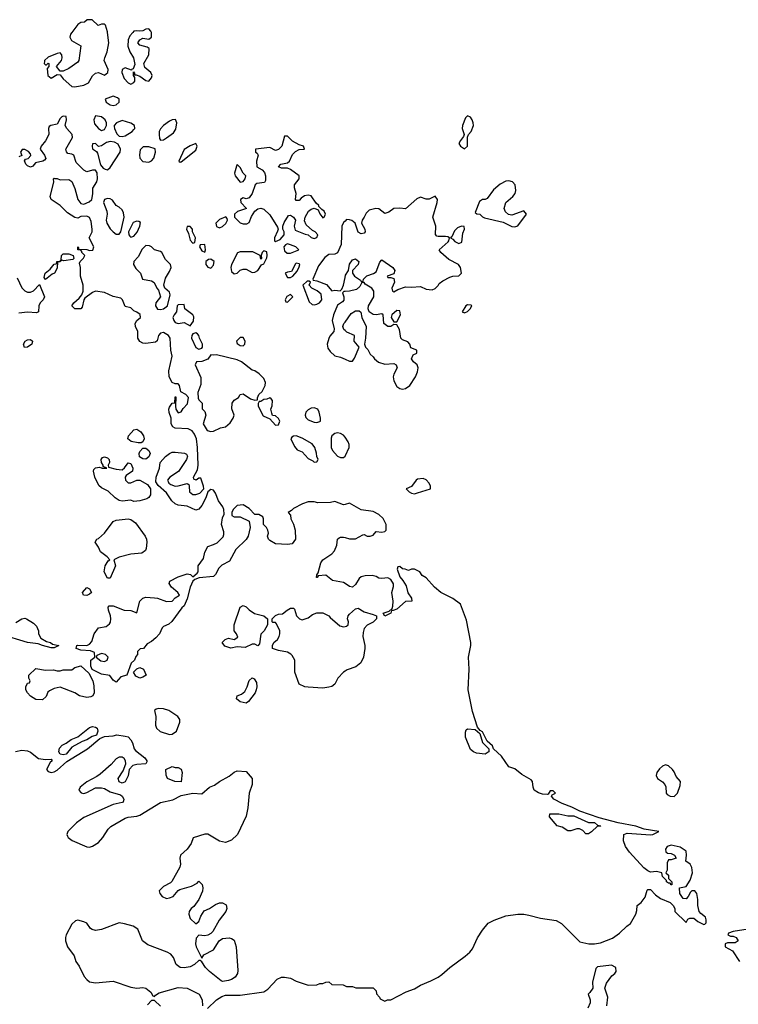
# Model space of a CAD drawing. Header units: inches. Extents: x 2396598 to 2566999, y 262085 to 451979.
# Tile 188 of 256: x 2517796 to 2522664, y 333421 to 340087. Entities that reach past the tile are written whole.
import ezdxf

# ---------------------------------------------------------------- set-up
doc = ezdxf.new("R2010")
doc.units = ezdxf.units.IN
doc.header["$MEASUREMENT"] = 0
for name, color, linetype in [('C5313', 7, 'Continuous'), ('C5314', 7, 'Continuous'), ('C5323', 7, 'Continuous')]:
    doc.layers.add(name, color=color, linetype=linetype)

msp = doc.modelspace()

# ---------------------------------------------------------------- linework, layer by layer
at = {"layer": 'C5313', "color": 5, "elevation": 40}
for points in [[(2518148.5, 340000), (2518141, 339990), (2518136, 339970), (2518147.1, 339947.1), (2518211.3, 339910), (2518197, 339810), (2518190, 339799.5), (2518130, 339757.2), (2518090, 339739), (2518070, 339738), (2518046, 339770), (2518079, 339810), (2518084, 339830), (2518082, 339850), (2518070, 339862), (2518050, 339859), (2517990, 339834), (2517964.7, 339810), (2517963.6, 339803.6), (2517962, 339790), (2517970, 339782), (2517978, 339782), (2517990, 339794), (2517994, 339790), (2517994, 339770), (2517982.8, 339757.2), (2517987.7, 339710), (2518010, 339691.3), (2518050, 339716), (2518070, 339714), (2518090, 339686), (2518150, 339634.8), (2518170, 339633), (2518230, 339643), (2518261.2, 339658.8), (2518290, 339707.7), (2518310, 339726), (2518330.4, 339730.4), (2518370, 339711), (2518392.7, 339730), (2518394.5, 339750), (2518369.2, 339810), (2518372.7, 339830), (2518389.2, 339870), (2518399.3, 339930), (2518390.7, 340000)], [(2518561.5, 340000), (2518541.7, 339978.3), (2518530.9, 339950.9), (2518528.1, 339908.1), (2518542, 339870), (2518567.7, 339830), (2518576.3, 339783.7), (2518564.7, 339755.3), (2518554, 339750), (2518554, 339746), (2518510, 339761.2), (2518491.3, 339750), (2518487.3, 339730), (2518504, 339690), (2518530, 339660.7), (2518550, 339651), (2518570, 339662), (2518575.3, 339670), (2518576.4, 339696.4), (2518568, 339710), (2518566, 339734), (2518574, 339726), (2518574, 339714), (2518586, 339714), (2518610, 339704.7), (2518650, 339676), (2518670, 339671.3), (2518690, 339694), (2518693.2, 339710), (2518684, 339730), (2518644.1, 339764.1), (2518637.2, 339790), (2518671.6, 339848.4), (2518672.1, 339892.1), (2518660.2, 339900.2), (2518610, 339914), (2518597.2, 339930), (2518610, 339951), (2518630, 339962.8), (2518670, 339956), (2518688.7, 339970), (2518690, 339998), (2518689.2, 340000)], [(2520000, 336804.8), (2519990, 336802), (2519930, 336824), (2519902, 336818), (2519815.3, 336815.3), (2519790, 336822), (2519750, 336822), (2519711.1, 336808.9), (2519650, 336778), (2519636.9, 336763.1), (2519614, 336750), (2519631.6, 336731.6), (2519632.7, 336707.3), (2519650.6, 336670.6), (2519662.8, 336630), (2519664.7, 336570), (2519642, 336538), (2519610, 336534), (2519530, 336539), (2519490, 336562), (2519482, 336570), (2519475.3, 336590), (2519482, 336610), (2519478, 336630), (2519468.4, 336648.4), (2519448, 336670), (2519447.3, 336707.3), (2519442, 336722), (2519416.4, 336736.4), (2519390, 336738), (2519350, 336778), (2519310, 336802), (2519270, 336798), (2519242, 336770), (2519232, 336750), (2519234, 336730), (2519250, 336722), (2519290, 336722), (2519351.3, 336691.3), (2519358, 336650), (2519344.7, 336590), (2519330, 336568.7), (2519259.6, 336500.4), (2519218, 336422), (2519165.4, 336394.6), (2519146, 336374), (2519122, 336330), (2519110, 336318), (2519011.3, 336308.7), (2518982, 336298), (2518970, 336286), (2518950, 336246), (2518930, 336166), (2518910, 336118), (2518895.3, 336104.7), (2518826.4, 336013.6), (2518805.4, 335994.6), (2518770, 335978), (2518762, 335970), (2518742, 335930), (2518718, 335902), (2518690, 335878), (2518659.6, 335860.4), (2518634, 335830), (2518612.7, 335827.3), (2518594, 335810), (2518594, 335790), (2518583.6, 335776.4), (2518574, 335750), (2518552, 335730), (2518522, 335650), (2518482, 335638), (2518450, 335601.2), (2518430, 335615.3), (2518406, 335646), (2518350, 335655.3), (2518287.3, 335687.3), (2518278, 335710), (2518278, 335750), (2518306, 335770), (2518302, 335802), (2518274.6, 335814.6), (2518210, 335819.3), (2518178, 335830), (2518184, 335850), (2518190, 335852.4), (2518250, 335850.6), (2518270, 335858.8), (2518283.9, 335876.1), (2518300.9, 335930), (2518329.7, 335970.3), (2518380.9, 335979.1), (2518403.3, 335996.7), (2518411.5, 336008.5), (2518414.5, 336030), (2518411.5, 336051.5), (2518397.2, 336090), (2518395.3, 336110), (2518402, 336118), (2518430, 336118.8), (2518504.7, 336090), (2518550, 336088), (2518590, 336072), (2518609.6, 336150.4), (2518630, 336170.7), (2518650, 336176.3), (2518710, 336173.4), (2518730, 336170.6), (2518790, 336147.7), (2518829, 336151), (2518850, 336172), (2518878, 336190), (2518868, 336210), (2518824.5, 336244.5), (2518808.7, 336270), (2518814, 336286), (2518870, 336315.8), (2518930, 336336.3), (2518954, 336330), (2518970, 336314), (2518999.3, 336340.7), (2519004, 336350), (2519004.5, 336390), (2519040.1, 336439.9), (2519050, 336482), (2519070, 336521), (2519110, 336533), (2519133.8, 336546.2), (2519174, 336586), (2519178.9, 336601.1), (2519178.9, 336618.9), (2519162.7, 336670), (2519170, 336714), (2519180.4, 336739.6), (2519179, 336770), (2519173.2, 336790), (2519142.7, 336830), (2519122.4, 336882.4), (2519110, 336901.2), (2519090, 336906), (2519070.4, 336889.6), (2519056.9, 336850), (2519030, 336798), (2519010, 336772.4), (2518990, 336766.2), (2518930, 336793.5), (2518870, 336799.7), (2518848.3, 336808.3), (2518826.3, 336830), (2518790, 336884.5), (2518733.4, 336933.4), (2518718.4, 336958.4), (2518720.5, 336990), (2518742.4, 337050), (2518746.6, 337090), (2518783.6, 337130), (2518809.8, 337150.2), (2518830, 337158.2), (2518850, 337160.2), (2518912.9, 337152.9), (2518926, 337146), (2518932.7, 337132.7), (2518926.7, 337110), (2518871.5, 337028.5), (2518813, 336990), (2518796.3, 336970), (2518800.9, 336960.9), (2518807.3, 336950), (2518820.8, 336940.8), (2518850, 336928.9), (2518870, 336930.3), (2518930, 336948), (2518940.7, 336940.7), (2518944.4, 336930), (2518947.2, 336890), (2518970, 336872.9), (2518990, 336872.8), (2519017.4, 336882.6), (2519042.7, 336910), (2519040.9, 336930), (2519022, 336982), (2519010, 336982), (2518990.4, 336969.6), (2518975.3, 336975.3), (2518973.2, 336990), (2518999.6, 337040.4), (2519005.1, 337070), (2519000.7, 337190), (2518993.2, 337250), (2518981.2, 337281.2), (2518963.3, 337303.3), (2518938, 337318), (2518850, 337320.7), (2518833.2, 337330), (2518822.9, 337350), (2518822, 337390), (2518808.2, 337428.2), (2518806, 337450), (2518810, 337464.7), (2518830, 337491.3), (2518847.3, 337492.7), (2518850, 337534), (2518854, 337534), (2518850.8, 337470), (2518854.8, 337450), (2518870, 337426), (2518890, 337431.3), (2518904.5, 337455.5), (2518932.7, 337487.3), (2518939, 337530), (2518922, 337550), (2518887.3, 337567.3), (2518879, 337610), (2518870, 337622), (2518850, 337621.2), (2518829, 337630), (2518809.5, 337669.5), (2518807.3, 337710), (2518829.3, 337810), (2518819.3, 337850), (2518816, 337930), (2518804, 337950), (2518770, 337969.2), (2518750, 337964), (2518736, 337950), (2518726.8, 337913.2), (2518715.2, 337904.8), (2518650, 337894), (2518630, 337896.2), (2518610, 337907.3), (2518596.2, 337930), (2518596.2, 337976.2), (2518581.2, 338010), (2518579, 338030), (2518589, 338051), (2518615.3, 338070), (2518612.3, 338092.3), (2518590, 338108), (2518570, 338115.3), (2518550, 338135.3), (2518510, 338146), (2518493.2, 338190), (2518480.9, 338200.9), (2518430, 338212), (2518370, 338240.7), (2518310, 338249.6), (2518290, 338239.5), (2518238.4, 338201.6), (2518230.5, 338190), (2518218.4, 338141.6), (2518210.4, 338129.6), (2518170, 338129.6), (2518149, 338150), (2518162, 338170), (2518198.8, 338201.2), (2518216.6, 338223.4), (2518226, 338250), (2518225.6, 338290), (2518207, 338350), (2518209.1, 338409.1), (2518202, 338438), (2518206, 338450), (2518228.4, 338471.6), (2518238, 338490), (2518218, 338510), (2518218, 338518), (2518210, 338526), (2518190, 338528), (2518189, 338550), (2518194, 338546), (2518194, 338534), (2518250.9, 338530.9), (2518270, 338524.7), (2518292.5, 338527.5), (2518297.2, 338550), (2518266, 338610), (2518288, 338650), (2518288, 338670), (2518280.4, 338720.4), (2518268.4, 338748.4), (2518250, 338758), (2518210, 338754), (2518190, 338744), (2518170, 338748.7), (2518120.2, 338780.2), (2518070, 338828.7), (2518008.7, 338870), (2518002, 338890), (2518028, 338988), (2518026, 339010), (2518030, 339014), (2518031.1, 339011.1), (2518048.9, 339011.1), (2518070, 339002), (2518130, 339006), (2518150, 338991.3), (2518170, 338944.7), (2518190.3, 338870.3), (2518210, 338842.8), (2518230, 338839.1), (2518266.2, 338853.8), (2518283.7, 338870), (2518291.9, 338908.1), (2518292.5, 338947.5), (2518318, 338990), (2518324, 339010), (2518322, 339050), (2518310, 339068), (2518290, 339068), (2518250, 339058), (2518230, 339068.7), (2518179.3, 339119.3), (2518162, 339170), (2518150, 339177.2), (2518122, 339182), (2518113.2, 339193.2), (2518108.7, 339210), (2518154.5, 339290), (2518152.3, 339310), (2518116, 339350), (2518105.2, 339370), (2518114, 339410), (2518111.6, 339431.6), (2518090, 339435.1), (2518081, 339430), (2518070, 339419), (2518050, 339379), (2518008.1, 339371.9), (2517996, 339364), (2517991, 339350), (2517993.4, 339310), (2517971.9, 339268.1), (2517941, 339230), (2517934.8, 339210), (2517964, 339170), (2517972.7, 339147.3), (2517964, 339136), (2517952, 339130), (2517902.5, 339117.5), (2517884, 339096), (2517870, 339089.3), (2517850, 339097.2), (2517837.2, 339110), (2517828.7, 339131.3), (2517836.4, 339143.6), (2517852.7, 339147.3), (2517872.5, 339167.5), (2517870, 339178), (2517854.8, 339194.8), (2517830, 339208.7), (2517812, 339208), (2517802, 339190), (2517811.6, 339168.4), (2517790, 339158)], [(2520000, 338724), (2519990, 338714), (2519979.3, 338690), (2519974.4, 338565.6), (2519950, 338508.7), (2519930, 338499), (2519890, 338497.2), (2519862, 338478), (2519819.8, 338420.2), (2519782, 338330), (2519783.6, 338323.6), (2519810, 338318.8), (2519874.2, 338294.2), (2519910, 338251.3), (2519930, 338256), (2519968, 338252), (2519978, 338262), (2519989.1, 338290.9), (2520000, 338341.7)], [(2517778.5, 338338.5), (2517810, 338272), (2517830, 338252), (2517850, 338242), (2517870, 338242), (2517890, 338252), (2517930, 338294), (2517964, 338210), (2517954, 338190), (2517934, 338170), (2517926.8, 338150), (2517922.8, 338110), (2517910, 338102), (2517850, 338106.6), (2517790, 338099.6)], [(2520000, 338247.6), (2519992.7, 338247.3), (2519982, 338238), (2519992, 338210), (2519991.6, 338188.4), (2519983.6, 338176.4), (2519950, 338154), (2519922, 338090), (2519913.4, 338050), (2519925.4, 337994.6), (2519924.7, 337975.3), (2519896.3, 337943.7), (2519890.5, 337929.5), (2519879.1, 337890), (2519882.5, 337862.5), (2519899.8, 337839.8), (2519931.1, 337811.1), (2519970, 337802), (2520000, 337788.8)], [(2520000, 337982.7), (2519992.7, 337990), (2519985.2, 338010), (2519992.3, 338030), (2520000, 338040.4)], [(2520000, 337260.1), (2519990, 337274), (2519970, 337285.6), (2519950, 337289.6), (2519930, 337286.6), (2519910.7, 337270), (2519906, 337254), (2519905.5, 337190), (2519914.4, 337170), (2519950, 337133), (2519970, 337123), (2519990, 337122.8), (2520000, 337132.6)], [(2520000, 336270.2), (2519990, 336277.2), (2519915.3, 336290), (2519870, 336325.2), (2519818, 336322), (2519812, 336310), (2519806, 336310), (2519808, 336328), (2519818, 336342), (2519835.3, 336410), (2519848.7, 336430), (2519909.6, 336470.4), (2519929.2, 336490), (2519943.7, 336530), (2519949.2, 336570), (2519960.2, 336579.8), (2519970, 336584.7), (2519990, 336584.7), (2520000, 336581.5)], [(2520000, 335675.7), (2519990.4, 335669.6), (2519950.8, 335630), (2519930, 335589.3), (2519910, 335572.7), (2519890, 335567.3), (2519850, 335562), (2519750, 335567), (2519728, 335570), (2519690, 335589), (2519659, 335670), (2519659, 335750), (2519642, 335782), (2519632.5, 335792.5), (2519610, 335804), (2519550, 335815.3), (2519508, 335830), (2519508, 335850), (2519518, 335870), (2519542, 335890), (2519554, 335910), (2519559, 335930), (2519558, 335950), (2519536.4, 335996.4), (2519530, 336006), (2519510, 336006), (2519506, 336010), (2519506, 336030), (2519530, 336054), (2519550, 336062), (2519576.4, 336063.6), (2519608, 336090), (2519630, 336102), (2519650, 336102), (2519656.9, 336096.9), (2519672, 336050), (2519691.1, 336031.1), (2519710, 336024.7), (2519750, 336038), (2519780.2, 336059.8), (2519810, 336072), (2519850, 336072), (2519890, 336051), (2519898.8, 336038.8), (2519964, 335984), (2519990, 335976), (2520000, 335978.5)], [(2517770, 336006.8), (2517810, 336031), (2517830, 336034.8), (2517842, 336030), (2517890, 336000.7), (2517910, 335981), (2517922.8, 335950), (2517922.8, 335930), (2517939.1, 335899.1), (2517977.5, 335877.5), (2518004.7, 335870), (2518018, 335858), (2518062, 335850), (2518030, 335835.3), (2518010, 335835.3), (2517950, 335849.3), (2517921.2, 335861.2), (2517849.6, 335869.6), (2517670, 335925.1)], [(2517767.1, 335132.9), (2517810, 335140.3), (2517850, 335135.8), (2517870, 335128), (2517924.1, 335084.1), (2517970, 335078.5), (2518010, 335081), (2518015.5, 335070), (2518002.5, 335057.5), (2517977.3, 335010), (2517990, 334997.3), (2518010, 334990.5), (2518030, 334994.9), (2518050, 335007), (2518116.4, 335063.6), (2518255.1, 335150), (2518338.6, 335221.4), (2518370, 335234.8), (2518430, 335238), (2518454.6, 335245.4), (2518510, 335237.3), (2518530, 335230.6), (2518550, 335210.8), (2518560.7, 335190), (2518571, 335151), (2518579.6, 335139.6), (2518644.7, 335090), (2518658, 335070), (2518658, 335062), (2518651, 335049), (2518590, 335045.1), (2518562.8, 335037.2), (2518537.3, 335010), (2518530, 334968), (2518510, 334928), (2518490, 334918), (2518470, 334928), (2518464, 334950), (2518498, 335002), (2518516, 335050), (2518512.7, 335070), (2518503.9, 335083.9), (2518490, 335094), (2518470, 335093.3), (2518450, 335082.4), (2518416.4, 335043.6), (2518340.3, 334979.7), (2518317.6, 334962.4), (2518250, 334927.1), (2518206, 334890), (2518196.4, 334870), (2518212.2, 334852.2), (2518230, 334848.7), (2518250, 334854), (2518310, 334886.8), (2518350, 334886), (2518370, 334881), (2518410, 334858.8), (2518479.1, 334839.1), (2518490.8, 334830.8), (2518501, 334810), (2518496, 334790), (2518490, 334786), (2518430, 334774.5), (2518230, 334685.4), (2518181.6, 334650), (2518122.8, 334590), (2518116, 334570), (2518119.8, 334559.8), (2518124.7, 334550), (2518151, 334530), (2518250, 334487.3), (2518270, 334484), (2518290, 334490.5), (2518330, 334517.1), (2518358.7, 334550), (2518394.6, 334605.4), (2518414.5, 334625.5), (2518510, 334680.5), (2518530, 334688.2), (2518590, 334694.4), (2518610, 334702.4), (2518750, 334786), (2518834, 334806), (2518890, 334834), (2518969.3, 334850.7), (2519030, 334844.7), (2519081.2, 334890), (2519115.1, 334904.9), (2519149, 334930), (2519214.9, 334965.1), (2519250, 334993.4), (2519270, 335000.7), (2519330, 334998), (2519371.3, 334950), (2519370.8, 334910), (2519350.4, 334849.6), (2519342.4, 334750), (2519330, 334695.3), (2519270.4, 334570), (2519230, 334532.3), (2519190, 334517), (2519150, 334524.5), (2519070, 334573.2), (2519050, 334573.2), (2518971.3, 334548.7), (2518958, 334510), (2518930.7, 334470), (2518886, 334430), (2518881, 334410), (2518886, 334370), (2518881, 334350), (2518827.1, 334252.9), (2518817.3, 334242.7), (2518770, 334219), (2518741, 334190), (2518744.7, 334170), (2518762, 334150), (2518790, 334138), (2518810, 334141), (2518835.3, 334150), (2518868.9, 334191.1), (2518881.2, 334198.8), (2518958.9, 334221.1), (2518999, 334241), (2519010, 334254), (2519031.1, 334231.1), (2519036, 334210), (2519033.7, 334186.3), (2519010.6, 334129.4), (2518976.3, 334083.7), (2518958, 334070), (2518944.7, 334050), (2518941, 334030), (2518950, 334002), (2518990, 333964.7), (2519010, 333982), (2519022, 334018), (2519046.8, 334053.2), (2519082, 334070), (2519122.9, 334097.1), (2519150, 334107.3), (2519170, 334107.7), (2519195.3, 334095.3), (2519199.3, 334070), (2519192.7, 334050), (2519147.7, 333990), (2519105.5, 333914.5), (2519090, 333899), (2519070, 333888.7), (2519050, 333884), (2519010, 333888), (2518991.1, 333868.9), (2518986, 333830), (2518991.3, 333810), (2519030, 333734), (2519044, 333756), (2519108, 333790), (2519148, 333850), (2519170, 333866), (2519214, 333870), (2519230, 333867.3), (2519250, 333854), (2519262, 333810), (2519273.4, 333650), (2519270.4, 333629.6), (2519254.6, 333605.4), (2519230.5, 333589.5), (2519210, 333582.7), (2519170, 333576), (2519160.1, 333580.1), (2519082.3, 333642.3), (2519055.1, 333670), (2519030, 333708.7), (2519018, 333718), (2519010, 333718), (2518981, 333690), (2518950, 333674.5), (2518910, 333667.6), (2518884, 333670), (2518856, 333690), (2518837, 333737), (2518819.7, 333759.7), (2518794.3, 333774.3), (2518663.3, 333823.3), (2518629, 333850), (2518597.2, 333930), (2518564, 333950), (2518506.5, 333966.5), (2518468.8, 333971.2), (2518350, 333928.2), (2518310, 333920.5), (2518286.2, 333926.2), (2518274.9, 333934.9), (2518250, 333969.2), (2518230, 333979.3), (2518190, 333989.3), (2518173.7, 333986.3), (2518150, 333964), (2518110.7, 333890), (2518106.2, 333873.8), (2518106, 333850), (2518119.1, 333810), (2518164, 333750), (2518177.3, 333710), (2518199.2, 333679.2), (2518233, 333610), (2518250, 333588), (2518270, 333573.4), (2518310, 333566.8), (2518430, 333578.4), (2518550, 333536.3), (2518590, 333530.8), (2518630, 333534.8), (2518650, 333531), (2518683.6, 333503.6), (2518698, 333478), (2518710, 333474), (2518716.4, 333483.6), (2518741.5, 333498.5), (2518870, 333534), (2518930.4, 333530.4), (2519012, 333490), (2519032, 333450), (2519034, 333410)], [(2519067.3, 333392.7), (2519129.1, 333450.9), (2519165.6, 333474.4), (2519190, 333482.8), (2519290, 333482), (2519450, 333506), (2519477.5, 333522.5), (2519539.3, 333590), (2519570, 333603.8), (2519590, 333605.5), (2519630, 333597.3), (2519670, 333578), (2519750, 333551.3), (2519808.4, 333551.6), (2519830, 333562), (2519850, 333562), (2519868.9, 333571.1), (2519890, 333572), (2519910, 333554), (2519987.3, 333552.7), (2520000, 333546.7)], [(2518749, 333409), (2518710, 333446), (2518690, 333446), (2518662, 333418)]]:
    msp.add_lwpolyline(points, dxfattribs=at)
at = {"layer": 'C5313', "color": 5}
for points, elevation in [([(2518430, 339569), (2518374, 339550), (2518382, 339530), (2518410, 339511.3), (2518430, 339506.8), (2518450, 339511), (2518469, 339530), (2518469, 339550), (2518458.9, 339558.9)], 40), ([(2518310, 339437.2), (2518299.1, 339410), (2518302.4, 339382.4), (2518330, 339351), (2518350, 339338), (2518370, 339344.7), (2518384, 339370), (2518384, 339390), (2518374, 339410), (2518350, 339429.2)], 40), ([(2518490, 339403.7), (2518451.3, 339390), (2518436, 339370), (2518436, 339364), (2518437.3, 339350), (2518454.6, 339314.6), (2518470, 339298), (2518490, 339295.8), (2518510, 339301.3), (2518557, 339330), (2518570, 339343), (2518575.6, 339350), (2518574, 339370), (2518550, 339386.3)], 40), ([(2518852.5, 339412.5), (2518830, 339409), (2518810, 339399.3), (2518770, 339372), (2518750, 339349), (2518741.6, 339330), (2518740.5, 339310), (2518743.4, 339283.4), (2518750, 339271.3), (2518770, 339274.8), (2518790, 339287.7), (2518838, 339322), (2518854.2, 339345.8), (2518861.2, 339390)], 40), ([(2519610, 339298), (2519590, 339298), (2519570.8, 339230), (2519550, 339208.7), (2519530, 339202), (2519490, 339221.2), (2519394, 339210), (2519394, 339190), (2519404.7, 339184.7), (2519411, 339170), (2519400.7, 339130), (2519402, 339090), (2519438, 339070), (2519453.4, 339053.4), (2519462, 339030), (2519462, 338998), (2519454, 338986), (2519402.8, 338977.2), (2519390.8, 338969.2), (2519370.8, 338910), (2519350, 338882), (2519330, 338875.3), (2519310, 338882), (2519292, 338870), (2519294, 338850), (2519332, 338810), (2519270.9, 338789.1), (2519251.3, 338770), (2519251.3, 338750), (2519290, 338711.3), (2519310, 338704.7), (2519335.3, 338704.7), (2519350, 338714), (2519365.2, 338754.8), (2519388, 338790), (2519410, 338806), (2519430, 338811.3), (2519450, 338804.7), (2519490, 338766), (2519543.5, 338683.5), (2519546.8, 338670), (2519543.5, 338656.5), (2519522, 338610), (2519522, 338590), (2519530, 338584.7), (2519560.4, 338599.6), (2519588, 338630), (2519588.7, 338650), (2519579, 338670), (2519579, 338690), (2519586.8, 338713.2), (2519618, 338762), (2519630, 338764.7), (2519650, 338751), (2519664.7, 338730), (2519656, 338690), (2519662.8, 338662.8), (2519730, 338634.8), (2519750.9, 338630.9), (2519770, 338612), (2519790, 338606.8), (2519808.4, 338611.6), (2519815.3, 338630), (2519798, 338650), (2519779.3, 338659.3), (2519737.4, 338697.4), (2519724.5, 338724.5), (2519729.3, 338750), (2519753.2, 338790), (2519770, 338804), (2519790, 338811), (2519818.8, 338798.8), (2519830, 338772), (2519850, 338746), (2519858, 338750), (2519868.7, 338770), (2519859, 338790), (2519842, 338802), (2519823.1, 338823.1), (2519822, 338830), (2519804.1, 338844.1), (2519770, 338894.5), (2519750, 338899.5), (2519726.2, 338893.8), (2519702, 338878), (2519690, 338864), (2519670, 338862), (2519664, 338870), (2519669, 338910), (2519657.2, 338950), (2519657.2, 338970), (2519689.2, 339010), (2519689.2, 339030), (2519630, 339072.7), (2519610, 339081.2), (2519570, 339082), (2519548.7, 339090), (2519566, 339110), (2519610, 339118.8), (2519624, 339130), (2519645.1, 339174.9), (2519664.5, 339195.5), (2519690, 339207.3), (2519726, 339210), (2519718, 339230), (2519690, 339239), (2519644.1, 339264.1)], 40), ([(2518410, 339262), (2518383.1, 339256.9), (2518350, 339234), (2518330, 339228), (2518310, 339248), (2518290, 339246), (2518286, 339230), (2518290, 339214), (2518315.3, 339195.3), (2518323.5, 339183.5), (2518344, 339104), (2518361.4, 339081.4), (2518374.4, 339074.4), (2518390, 339070.8), (2518410, 339086), (2518476.3, 339190), (2518478.9, 339210), (2518463.7, 339243.7), (2518439.1, 339259.1)], 40), ([(2518670, 339227), (2518633.2, 339226.8), (2518613, 339207), (2518608.1, 339171.9), (2518610.4, 339150), (2518630, 339127.2), (2518670, 339123.7), (2518688, 339132), (2518703.7, 339150), (2518715.1, 339190), (2518714, 339214)], 40), ([(2518990, 339248), (2518950, 339233.2), (2518910, 339208), (2518874, 339130), (2518883.6, 339123.6), (2518890, 339124.7), (2518990, 339204.7), (2518997.2, 339230)], 40), ([(2519270, 339106), (2519263.6, 339096.4), (2519251.3, 339048.7), (2519254.8, 339030), (2519290, 338986.8), (2519310, 338991.3), (2519324, 339010), (2519328, 339030), (2519309.1, 339049.1), (2519290, 339086)], 40), ([(2518390, 338877.2), (2518370.9, 338869.1), (2518364, 338850), (2518385.5, 338790), (2518387.7, 338770), (2518382, 338730), (2518387.3, 338710), (2518410, 338671), (2518430, 338650.8), (2518450, 338636), (2518470, 338636), (2518481.2, 338650), (2518499.5, 338730), (2518502.9, 338750), (2518499.3, 338779.3), (2518490, 338799), (2518470, 338819), (2518448.7, 338830), (2518424.7, 338864.7), (2518410, 338875.3)], 40), ([(2519192.9, 338752.9), (2519150, 338735.1), (2519124, 338710), (2519130, 338686), (2519150, 338678.8), (2519170, 338686.8), (2519191.9, 338708.1), (2519204, 338730), (2519202, 338742)], 40), ([(2518590, 338724), (2518565.2, 338714.8), (2518534, 338650), (2518534.8, 338630), (2518541.1, 338621.1), (2518550, 338614.8), (2518570, 338620.7), (2518592.3, 338647.7), (2518609, 338690), (2518613.6, 338713.6), (2518602, 338722)], 40), ([(2518950, 338686), (2518930, 338686), (2518926, 338670), (2518939.6, 338639.6), (2518950, 338594), (2518970, 338574), (2518982, 338578), (2518986, 338610), (2518966, 338650), (2518966, 338670)], 40), ([(2518650, 338557.4), (2518626.8, 338533.2), (2518598.5, 338481.5), (2518568.8, 338451.2), (2518567.2, 338430), (2518582.2, 338402.2), (2518613.4, 338370), (2518627.3, 338330), (2518690, 338319.1), (2518708, 338308), (2518724.9, 338270), (2518736.4, 338256.4), (2518750.6, 338210), (2518718.4, 338170), (2518716.5, 338150), (2518730, 338128.4), (2518750, 338125.3), (2518770, 338129), (2518797, 338150), (2518816.3, 338223.7), (2518810, 338242.7), (2518779.3, 338270), (2518772, 338290), (2518782.7, 338337.3), (2518810, 338382), (2518821.2, 338410), (2518817.2, 338430), (2518783.3, 338463.3), (2518759.3, 338510), (2518750, 338517), (2518710, 338529.2), (2518689.6, 338549.6), (2518676.3, 338556.3)], 40), ([(2519050, 338566), (2519018, 338562), (2519014, 338550), (2519030, 338522), (2519050, 338514), (2519055.3, 338530)], 40), ([(2519610, 338568.7), (2519596.9, 338563.1), (2519584.7, 338550), (2519590, 338522), (2519607.3, 338507.3), (2519630, 338507.3), (2519686, 338530), (2519666, 338550), (2519630, 338564)], 40), ([(2518095.3, 338455.3), (2518082, 338458), (2518067.3, 338447.3), (2518052.7, 338447.3), (2518050, 338406), (2518031.3, 338370), (2518016, 338364), (2517970, 338328.7), (2517962, 338342), (2517968.7, 338370), (2518002, 338398), (2518030, 338432), (2518046, 338434), (2518048, 338450), (2518068, 338452), (2518078, 338462), (2518079, 338490), (2518090, 338501), (2518130, 338502), (2518158, 338490), (2518162, 338470), (2518155.3, 338464.7)], 40), ([(2519450, 338522), (2519438, 338510), (2519432, 338490), (2519434, 338470), (2519430, 338466), (2519426, 338490), (2519375.1, 338515.1), (2519290, 338516), (2519270.7, 338509.3), (2519231, 338430), (2519226, 338410), (2519230, 338382), (2519250, 338366.8), (2519270, 338372), (2519289.1, 338390.9), (2519310, 338398), (2519330, 338398), (2519370, 338376), (2519390, 338378.8), (2519408.7, 338390), (2519433.6, 338426.4), (2519450, 338434), (2519470, 338474), (2519473.2, 338490), (2519470, 338515.3)], 40), ([(2519090, 338465.2), (2519076, 338464), (2519058, 338450), (2519058, 338430), (2519071.1, 338411.1), (2519090, 338406), (2519110, 338424.7), (2519113.2, 338450)], 40), ([(2519670, 338439), (2519665.2, 338434.8), (2519638, 338382), (2519610, 338378), (2519594, 338370), (2519610, 338342), (2519630, 338342), (2519646, 338350), (2519676.4, 338383.6), (2519690, 338414), (2519694, 338430), (2519690, 338435.3)], 40), ([(2519756.4, 338316.4), (2519743.6, 338316.4), (2519714, 338290), (2519756.9, 338176.9), (2519778, 338158), (2519790, 338156), (2519810, 338161), (2519828, 338170), (2519842, 338190), (2519839, 338230), (2519811.8, 338251.8), (2519775.3, 338270), (2519758, 338290), (2519766, 338310)], 40), ([(2519630, 338226), (2519606, 338214), (2519594, 338190), (2519598, 338178), (2519610, 338174), (2519646, 338210)], 40), ([(2518910, 338158), (2518870, 338156), (2518862.8, 338150), (2518857.3, 338110), (2518841.6, 338090), (2518834, 338070), (2518839.5, 338050), (2518850, 338037.1), (2518870, 338030.6), (2518910, 338038), (2518950, 338014.8), (2518973.8, 338046.2), (2518976.5, 338076.5), (2518969.1, 338089.1), (2518915.3, 338130)], 40), ([(2518990, 337966), (2518970, 337959.3), (2518963, 337950), (2518960.5, 337930), (2518988.6, 337868.6), (2519010, 337855.5), (2519030, 337864), (2519034.5, 337870), (2519035.1, 337890), (2519014.5, 337930), (2519009.2, 337950), (2519001.2, 337961.2)], 40), ([(2519310, 337935.3), (2519290, 337935.3), (2519264.7, 337910), (2519270, 337894), (2519290, 337881), (2519310, 337878), (2519322, 337890), (2519324, 337910)], 40), ([(2517827.7, 337867.7), (2517820.9, 337890), (2517834, 337910), (2517850, 337919.1), (2517870, 337922.8), (2517882.8, 337910), (2517877.3, 337890), (2517850, 337869.6)], 40), ([(2519130, 337819), (2519110, 337815.3), (2519090, 337818), (2519070, 337788), (2519030, 337773.2), (2518994, 337770), (2518984.7, 337750), (2519023.6, 337663.6), (2519023.6, 337616.4), (2519003.6, 337563.6), (2519005.4, 337525.4), (2519010, 337514), (2519031.6, 337491.6), (2519032.7, 337452.7), (2519050, 337434), (2519058, 337410), (2519038, 337350), (2519066.4, 337306.4), (2519090, 337298), (2519110, 337301), (2519156.5, 337323.5), (2519190, 337331), (2519222, 337358), (2519242, 337390), (2519248, 337410), (2519232.7, 337452.7), (2519235.1, 337490), (2519249.5, 337510.5), (2519278, 337530), (2519289.3, 337550.7), (2519310, 337554), (2519359.8, 337519.8), (2519390, 337511.3), (2519407.3, 337512.7), (2519407.3, 337527.3), (2519415.3, 337550), (2519438, 337570), (2519458, 337610), (2519462, 337630), (2519450, 337658), (2519418, 337690), (2519390, 337708.7), (2519370, 337715.3), (2519298, 337770), (2519270, 337784)], 40), ([(2519490, 337528), (2519470, 337518), (2519450, 337515.3), (2519430, 337502), (2519418, 337502), (2519411.3, 337488.7), (2519411, 337470), (2519444.5, 337404.5), (2519490, 337384.7), (2519530, 337341), (2519550, 337344.7), (2519559, 337370), (2519550, 337388), (2519530, 337404), (2519508.4, 337408.4), (2519503.1, 337423.1), (2519498, 337450), (2519507.3, 337472.7), (2519508, 337510), (2519500.4, 337520.4)], 40), ([(2519790, 337459.5), (2519770, 337458), (2519750, 337446.6), (2519735.5, 337430), (2519730.4, 337410), (2519734.4, 337394.4), (2519750, 337378), (2519790, 337363), (2519810, 337360.7), (2519830, 337366), (2519834, 337370), (2519833.2, 337390), (2519825.2, 337430), (2519815.3, 337450)], 40), ([(2518598.8, 337221.2), (2518551.5, 337231.5), (2518529.4, 337250), (2518532.7, 337270), (2518570, 337310.8), (2518590, 337314), (2518617.1, 337297.1), (2518635.3, 337270), (2518638.4, 337250), (2518630, 337228), (2518618.5, 337221.5)], 40), ([(2519670, 337268.7), (2519650, 337268), (2519639.6, 337260.4), (2519632, 337250), (2519658, 337198), (2519676, 337176), (2519710, 337161), (2519750, 337116), (2519781, 337101), (2519790, 337092), (2519810, 337094), (2519818, 337110), (2519808.7, 337128.7), (2519807.3, 337152.7), (2519795.3, 337190), (2519776.5, 337216.5), (2519710, 337254)], 40), ([(2518650, 337112), (2518630, 337114), (2518608.4, 337128.4), (2518606, 337150), (2518610, 337164.7), (2518630, 337186.8), (2518650, 337187.3), (2518670.6, 337170), (2518680.5, 337150), (2518670, 337126.6)], 40), ([(2518490, 337040.4), (2518506.9, 337053.1), (2518530, 337087.3), (2518550, 337082.8), (2518563.1, 337050), (2518560.5, 337030), (2518518.3, 337001.7), (2518510.4, 336990), (2518512.4, 336970), (2518530, 336952.4), (2518550, 336952.4), (2518590, 336970.5), (2518610, 336970.3), (2518660.9, 336940.9), (2518681.3, 336910), (2518682.4, 336870), (2518670, 336852.3), (2518656.5, 336843.5), (2518610, 336829.6), (2518570, 336824.5), (2518550, 336834), (2518490, 336827), (2518470, 336831.8), (2518442, 336850), (2518394.7, 336894.7), (2518350, 336917.6), (2518332.3, 336932.3), (2518306, 336990), (2518295.1, 337030), (2518297.2, 337042.8), (2518310, 337054), (2518337.3, 337057.3), (2518348, 337052), (2518354, 337054), (2518354, 337050), (2518386, 337050), (2518362, 337062), (2518362, 337070), (2518349.4, 337089.4), (2518347.6, 337110), (2518357.6, 337122.4), (2518370, 337128.2), (2518390, 337121.3), (2518401.3, 337110), (2518403.8, 337090), (2518396, 337070), (2518398, 337058), (2518450, 337043.6)], 40), ([(2518390, 336306), (2518369.3, 336350), (2518374, 336390), (2518396.4, 336423.6), (2518406, 336430), (2518388, 336450), (2518343.6, 336483.6), (2518330, 336515.3), (2518308, 336550), (2518318, 336570), (2518330, 336574), (2518369.5, 336610), (2518429.8, 336690.2), (2518450, 336698.9), (2518530, 336706.7), (2518550, 336703.6), (2518581.2, 336681.2), (2518646.3, 336590), (2518654.9, 336570), (2518657.3, 336550), (2518653.9, 336506.1), (2518647.5, 336492.5), (2518623.9, 336476.1), (2518550, 336469.5), (2518471, 336449), (2518434, 336430), (2518444.7, 336390), (2518410, 336306)], 40), ([(2518250, 336188.7), (2518228, 336190), (2518222, 336210), (2518250, 336242), (2518270, 336234), (2518282, 336210), (2518270, 336198)], 40), ([(2519410, 335848.7), (2519390, 335858), (2519370, 335858), (2519323.6, 335836.4), (2519270, 335842), (2519227.1, 335832.9), (2519185.1, 335845.1), (2519168.7, 335870), (2519189, 335890), (2519210, 335900.7), (2519250, 335891.3), (2519273.2, 335906.8), (2519264, 335930), (2519249, 335950), (2519249.4, 335990), (2519289.2, 336110), (2519310, 336122), (2519330, 336112), (2519350, 336091.3), (2519386.4, 336066.4), (2519450, 336051.3), (2519474, 336030), (2519474, 335990), (2519452, 335950), (2519430, 335926), (2519419.6, 335860.4)], 40), ([(2518350, 335795.3), (2518318, 335782), (2518314, 335770), (2518346.8, 335746.8), (2518370, 335742.8), (2518388, 335750), (2518395.3, 335770), (2518378, 335790)], 40), ([(2518250, 335499.1), (2518202, 335510), (2518170, 335529.2), (2518070, 335568.7), (2518030, 335559), (2517996.9, 335543.1), (2517986.4, 335533.6), (2517975.3, 335504.7), (2517950, 335482), (2517904.7, 335484.7), (2517870, 335508), (2517848, 335530), (2517838, 335550), (2517838, 335570), (2517850, 335594), (2517862, 335598), (2517866, 335610), (2517858, 335630), (2517858, 335650), (2517906.3, 335693.7), (2517970, 335682), (2518025.4, 335685.4), (2518050, 335678), (2518070, 335678), (2518090, 335684.7), (2518150, 335686), (2518170, 335702), (2518210, 335712), (2518263.6, 335663.6), (2518290.7, 335610.7), (2518297.6, 335577.6), (2518299.5, 335530), (2518290.4, 335510), (2518277, 335503)], 40), ([(2518610, 335629), (2518583.1, 335643.1), (2518568, 335670), (2518588.9, 335691.1), (2518610, 335702), (2518634, 335690), (2518652, 335650), (2518630, 335635.3)], 40), ([(2519330, 335459.3), (2519290, 335469.5), (2519264, 335490), (2519269.4, 335510), (2519298.7, 335521.3), (2519320.7, 335539.3), (2519337.2, 335570), (2519350, 335612), (2519370, 335632), (2519383.6, 335623.6), (2519399.6, 335599.6), (2519402, 335570), (2519398, 335550), (2519390.6, 335529.4), (2519346, 335470)], 40), ([(2518736.1, 335423.9), (2518719.9, 335420.1), (2518708.9, 335410), (2518719, 335370), (2518715.5, 335310), (2518723.3, 335290), (2518748.5, 335268.5), (2518810, 335248.1), (2518830, 335250.2), (2518857.5, 335270), (2518881.2, 335330), (2518880.8, 335350), (2518866.6, 335370), (2518805.4, 335410), (2518770, 335421.6)], 60), ([(2518090, 335109.5), (2518070, 335113.2), (2518060.7, 335130), (2518065.1, 335154.9), (2518084.2, 335175.8), (2518111.7, 335188.3), (2518145.7, 335214.3), (2518190, 335232), (2518270, 335295.5), (2518290, 335302.4), (2518310, 335298), (2518320.7, 335290), (2518325.5, 335270), (2518315.9, 335244.1), (2518286, 335234), (2518250, 335211.8), (2518219.3, 335200.7), (2518150, 335160.7), (2518110, 335114)], 40), ([(2518850, 335024.7), (2518870, 335024.7), (2518890, 335012), (2518896, 334990), (2518890, 334926), (2518846, 334930), (2518798, 334950), (2518787.3, 334972.7), (2518786, 335010), (2518830, 335031)], 40)]:
    msp.add_lwpolyline(points, close=True, dxfattribs=dict(at, elevation=elevation))
at = {"layer": 'C5314', "color": 5, "elevation": 40}
for points in [[(2518390.7, 340000), (2518390, 340006), (2518378, 340050), (2518370, 340058), (2518350, 340058), (2518328.4, 340048.4), (2518287.3, 340087.3), (2518252.7, 340087.3), (2518234, 340070), (2518210, 340068), (2518190, 340055.3), (2518148.5, 340000)], [(2518689.2, 340000), (2518685.2, 340010), (2518670, 340025.2), (2518650, 340023.7), (2518630, 340012.7), (2518610.9, 340009.1), (2518590, 340012.3), (2518570, 340009.3), (2518561.5, 340000)]]:
    msp.add_lwpolyline(points, dxfattribs=at)
at = {"layer": 'C5323', "color": 5, "elevation": 40}
for points in [[(2520830, 339435.3), (2520816.9, 339423.1), (2520794.8, 339370), (2520794, 339350), (2520806.8, 339310), (2520802.8, 339297.2), (2520781, 339270), (2520771.3, 339250), (2520782, 339230), (2520810, 339212), (2520828.4, 339231.6), (2520828.4, 339291.6), (2520836, 339310), (2520854.5, 339330), (2520869.2, 339370), (2520869, 339390), (2520862, 339410), (2520850, 339428)], [(2521110, 338997), (2521090, 338994), (2521050, 338974.5), (2521005.3, 338934.7), (2520963.5, 338876.5), (2520950, 338869.2), (2520930, 338869), (2520910, 338855.3), (2520882, 338782), (2520892.7, 338772.7), (2520914, 338770), (2520931.6, 338751.6), (2520945.4, 338745.4), (2521070, 338716.3), (2521130, 338686.8), (2521150, 338684), (2521170, 338691.3), (2521228.7, 338770), (2521210, 338794), (2521130, 338763.7), (2521107.6, 338767.6), (2521086, 338786), (2521077, 338810), (2521089.2, 338850), (2521137.2, 338890), (2521153.2, 338910), (2521157.2, 338930), (2521152.7, 338970), (2521134, 338990)], [(2520788.4, 338688.4), (2520761.4, 338678.6), (2520742, 338658), (2520723.6, 338616.4), (2520714, 338610), (2520730, 338602), (2520744.5, 338584.5), (2520770, 338571.3), (2520790, 338582), (2520797.2, 338642.8), (2520808.7, 338670), (2520807.3, 338687.3)], [(2520830, 338157.2), (2520818, 338150), (2520794, 338110), (2520810, 338102), (2520830, 338112), (2520848, 338130), (2520858, 338150), (2520854, 338154)], [(2520350, 338117.2), (2520316, 338090), (2520311.3, 338070), (2520330, 338042), (2520350, 338042), (2520376, 338090), (2520370, 338115.3)], [(2520530, 336980.9), (2520490, 336976), (2520481, 336970), (2520450, 336926), (2520414, 336910), (2520434, 336890), (2520450, 336882), (2520470, 336878), (2520490, 336882.8), (2520578, 336910), (2520579, 336930), (2520569.2, 336950), (2520550, 336972.7)], [(2520950, 335115.3), (2520890, 335122), (2520869.7, 335129.7), (2520850, 335146.6), (2520815.1, 335230), (2520816, 335264), (2520821.5, 335278.5), (2520830, 335286), (2520882, 335282), (2520914, 335254), (2520930, 335194), (2520974, 335150), (2520974, 335130), (2520970, 335128)], [(2522170, 335042), (2522150, 335034), (2522130, 335015.3), (2522111, 334990), (2522108, 334970), (2522117.3, 334950), (2522150, 334927.7), (2522165.5, 334910), (2522172.3, 334892.3), (2522176.3, 334850), (2522181.7, 334841.7), (2522202, 334830), (2522230, 334827.3), (2522252, 334850), (2522270, 334902), (2522271.8, 334930), (2522243.7, 334963.7), (2522230, 334994), (2522217.2, 335010), (2522190, 335035.3)], [(2521510, 334697.3), (2521550, 334697.3), (2521650, 334652), (2521690.9, 334650.9), (2521710, 334634), (2521732, 334630), (2521730, 334626), (2521710, 334626), (2521670, 334588.7), (2521650, 334575.3), (2521630, 334575.3), (2521610, 334598), (2521588.4, 334608.4), (2521570, 334608.7), (2521530, 334595.3), (2521510, 334595.3), (2521470, 334619), (2521438, 334630), (2521386, 334690), (2521388, 334710), (2521449.1, 334710.9)]]:
    msp.add_lwpolyline(points, close=True, dxfattribs=at)
for points in [[(2520000, 338341.7), (2520003.2, 338356.8), (2520024, 338390), (2520030, 338431.3), (2520050, 338460.7), (2520070, 338467.3), (2520093.4, 338450), (2520090, 338428.7), (2520051.3, 338390), (2520051.3, 338370), (2520064.7, 338350), (2520104.7, 338324.7), (2520110, 338314), (2520122, 338318), (2520126, 338330), (2520147.5, 338352.5), (2520191.7, 338368.3), (2520210, 338381), (2520235.5, 338444.5), (2520250, 338461), (2520324.7, 338410), (2520338, 338390), (2520330, 338366), (2520284.7, 338350), (2520290, 338342), (2520310, 338342), (2520330, 338334), (2520336, 338310), (2520318, 338270), (2520322, 338250), (2520330, 338244.7), (2520358.6, 338261.4), (2520410, 338279.1), (2520450, 338276.3), (2520510, 338280.7), (2520550, 338262.8), (2520590, 338258.8), (2520610, 338266.8), (2520630, 338286.8), (2520638, 338302), (2520661.6, 338318.4), (2520710, 338344.9), (2520731.1, 338351.1), (2520770, 338352), (2520788, 338370), (2520782, 338410), (2520768.7, 338430), (2520703.9, 338463.9), (2520648, 338510), (2520638, 338530), (2520697.5, 338582.5), (2520704, 338590), (2520708, 338610), (2520697.2, 338617.2), (2520680.2, 338620.2), (2520630, 338619.3), (2520621.5, 338621.5), (2520612.5, 338632.5), (2520615.1, 338690), (2520595.6, 338750), (2520623.7, 338850), (2520625.2, 338870), (2520610, 338892.7), (2520570, 338872.3), (2520550, 338872.3), (2520510, 338886), (2520486, 338874), (2520410, 338806), (2520371.8, 338811.8), (2520330, 338809.2), (2520295.9, 338784.1), (2520270, 338774), (2520230, 338806), (2520209.3, 338809.3), (2520162.8, 338797.2), (2520142, 338778), (2520130.5, 338749.5), (2520116, 338730), (2520110.8, 338710), (2520133.4, 338670), (2520136.3, 338650), (2520130, 338642.7), (2520110, 338638), (2520090, 338649.3), (2520069, 338710), (2520046.8, 338726.8), (2520030, 338733.2), (2520010, 338734), (2520000, 338724)], [(2520000, 338040.4), (2520042.5, 338097.5), (2520070, 338116), (2520095.3, 338115.3), (2520106.4, 338106.4), (2520114, 338070), (2520143, 338010), (2520139.3, 337930), (2520131, 337890), (2520138, 337870), (2520154.8, 337854.8), (2520170, 337822), (2520190, 337804.7), (2520198.8, 337790), (2520227.7, 337767.7), (2520270, 337755.5), (2520330, 337759.1), (2520346, 337750), (2520354, 337730), (2520330, 337688), (2520325.5, 337670), (2520330, 337642), (2520350, 337602.8), (2520370, 337590.7), (2520390, 337585.5), (2520410, 337590.6), (2520438, 337610), (2520477.2, 337670), (2520490, 337702), (2520496, 337730), (2520489.2, 337750), (2520464, 337770), (2520449.4, 337790), (2520462, 337818), (2520486, 337830), (2520486, 337850), (2520445.2, 337865.2), (2520439, 337890), (2520426, 337906), (2520390, 337919.3), (2520377.2, 337930), (2520369.3, 337990), (2520350, 338022), (2520330, 338024), (2520310.4, 338009.6), (2520289.6, 338009.6), (2520263.7, 338030), (2520258, 338090), (2520250, 338095.3), (2520210.8, 338089.2), (2520190, 338092.3), (2520164, 338110), (2520157.2, 338130), (2520159, 338150), (2520194, 338210), (2520195.1, 338250), (2520181.2, 338270), (2520137.2, 338297.2), (2520130, 338308), (2520112.7, 338307.3), (2520099.8, 338280.2), (2520078.5, 338261.5), (2520030, 338248.7), (2520000, 338247.6)], [(2520000, 337788.8), (2520030, 337775.5), (2520050, 337774.8), (2520063.9, 337796.1), (2520095.3, 337870), (2520061.2, 337910), (2520064, 337950), (2520011.4, 337971.4), (2520000, 337982.7)], [(2520000, 337132.6), (2520003.7, 337136.3), (2520027.3, 337190), (2520027.6, 337210), (2520021.6, 337230), (2520000, 337260.1)], [(2520000, 336581.5), (2520030, 336572), (2520070, 336572), (2520120.4, 336599.6), (2520130, 336602), (2520150, 336591.3), (2520170, 336591.3), (2520190, 336598), (2520210, 336622), (2520250, 336618), (2520270, 336622), (2520278, 336630), (2520278, 336670), (2520258, 336710), (2520230, 336738), (2520190, 336758), (2520110, 336769.2), (2520030, 336813.2), (2520000, 336804.8)], [(2520000, 333546.7), (2520010, 333542), (2520050, 333542), (2520072.7, 333532.7), (2520190, 333532), (2520211.6, 333511.6), (2520212.7, 333492.7), (2520234, 333470), (2520238, 333458), (2520270, 333442), (2520288.4, 333451.6), (2520310, 333452), (2520414.6, 333505.4), (2520470, 333524.7), (2520510, 333551), (2520581.5, 333578.5), (2520630, 333604), (2520656.6, 333623.4), (2520710, 333670.7), (2520814.5, 333745.5), (2520845.3, 333774.7), (2520862.7, 333797.3), (2520897, 333870), (2520930, 333922.8), (2520969.7, 333970.3), (2521011.1, 333991.1), (2521090, 334020.7), (2521170, 334030.6), (2521210.5, 334030.5), (2521245.2, 334025.2), (2521323, 334003), (2521430, 333988), (2521466.9, 333966.9), (2521590, 333844.7), (2521650.9, 333830.9), (2521690, 333830.8), (2521730, 333837.3), (2521812.1, 333867.9), (2521858.6, 333901.4), (2521909.3, 333950.7), (2521932.9, 333967.1), (2521968.7, 334030), (2521976.4, 334056.4), (2521978, 334090), (2522006, 334110), (2522034, 334146), (2522046.3, 334193.7), (2522050, 334198), (2522070, 334198), (2522102.8, 334162.8), (2522136.9, 334136.9), (2522202, 334110), (2522222, 334090), (2522234, 334070), (2522234, 334050), (2522310, 333974), (2522322, 333998), (2522336.4, 334003.6), (2522363.6, 334003.6), (2522390, 333982), (2522430, 333962), (2522436.4, 333963.6), (2522447.3, 333972.7), (2522447.3, 333992.7), (2522442, 334010), (2522410, 334035.3), (2522399, 334050), (2522388.7, 334090), (2522388.7, 334130), (2522382, 334170), (2522370, 334188), (2522350, 334188), (2522339.6, 334180.4), (2522324.7, 334150), (2522310, 334135.3), (2522290, 334138), (2522268.7, 334171.3), (2522266, 334210), (2522310, 334218), (2522338.9, 334261.1), (2522353.2, 334310), (2522350, 334346), (2522338, 334370), (2522308, 334390), (2522314, 334430), (2522310, 334458), (2522270, 334484), (2522210, 334497.2), (2522182, 334490), (2522171.3, 334470), (2522172, 334452), (2522183.6, 334443.6), (2522210, 334441), (2522232, 334430), (2522242, 334410), (2522210, 334399.3), (2522190, 334398), (2522182, 334378), (2522182, 334330), (2522174, 334310), (2522190, 334294), (2522192, 334272), (2522214, 334250), (2522214, 334230), (2522208, 334230), (2522202, 334242), (2522190, 334242), (2522178, 334250), (2522178, 334258), (2522150, 334286), (2522146, 334310), (2522110, 334319), (2522070, 334315.1), (2522050, 334323.7), (2522025.1, 334345.1), (2521926.6, 334450), (2521899.3, 334490), (2521887.2, 334527.2), (2521889, 334570), (2521910, 334578.8), (2522070, 334567.3), (2522086, 334570), (2522126, 334590), (2522026, 334606), (2521970, 334626), (2521849.6, 334649.6), (2521722.5, 334682.5), (2521589.4, 334729.4), (2521536.6, 334756.6), (2521470, 334779.3), (2521415.3, 334810), (2521398, 334830), (2521402, 334838), (2521426, 334850), (2521410, 334866), (2521390, 334866), (2521376.9, 334843.1), (2521370, 334842), (2521336.8, 334843.2), (2521310, 334852.7), (2521281.2, 334870), (2521273.2, 334890), (2521269.3, 334930), (2521259.7, 334939.7), (2521197.6, 334977.6), (2521150, 335015.3), (2521109.4, 335029.4), (2521060.2, 335100.2), (2521006, 335150), (2520998, 335170), (2520962, 335202), (2520930, 335266), (2520915.3, 335275.3), (2520898, 335298), (2520863.6, 335403.6), (2520834, 335550), (2520841.2, 335690), (2520837.2, 335770), (2520853.2, 335850), (2520853.2, 335870), (2520822, 336022), (2520782, 336130), (2520730, 336168.7), (2520649.1, 336209.1), (2520605.6, 336245.6), (2520550, 336308), (2520523.1, 336323.1), (2520506, 336350), (2520470, 336366), (2520450, 336366), (2520430, 336358), (2520407.3, 336367.3), (2520388.4, 336368.4), (2520370, 336386), (2520358, 336382), (2520354, 336366), (2520370, 336314), (2520392, 336290), (2520414.4, 336254.4), (2520426, 336206), (2520450.8, 336170), (2520451.3, 336150), (2520410, 336148), (2520350, 336095.3), (2520326, 336086), (2520314, 336086), (2520310, 336068), (2520270, 336048.7), (2520258, 336070), (2520298, 336082), (2520319, 336101), (2520322.7, 336117.3), (2520325.1, 336150), (2520318, 336210), (2520328.7, 336250), (2520328, 336268), (2520310, 336298), (2520290, 336308), (2520250, 336304), (2520230, 336306.6), (2520210, 336317.2), (2520183.3, 336323.3), (2520137.1, 336322.9), (2520110, 336314), (2520096.3, 336303.7), (2520070, 336262), (2520050, 336244), (2520030, 336249.2), (2520000, 336270.2)], [(2520000, 335978.5), (2520010, 335981), (2520022, 335990), (2520024, 336010), (2520016, 336030), (2520022, 336050), (2520030, 336062.8), (2520070, 336098), (2520090, 336102), (2520130, 336077.3), (2520190, 336061), (2520214, 336050), (2520214, 336030), (2520190.9, 336009.1), (2520150, 335988), (2520130, 335966), (2520122, 335938), (2520121, 335910), (2520134.8, 335850), (2520134, 335830), (2520124.9, 335770), (2520106.6, 335733.4), (2520073.3, 335706.7), (2520014.9, 335685.1), (2520000, 335675.7)], [(2522730, 333929.2), (2522630, 333914), (2522598, 333902), (2522594, 333890), (2522610, 333882), (2522630, 333882), (2522650, 333872), (2522662, 333850), (2522643.6, 333836.4), (2522590, 333838), (2522574, 333830), (2522574, 333810), (2522623.6, 333783.6), (2522672, 333710)], [(2521772.7, 333410), (2521779.3, 333470), (2521759.3, 333530), (2521770, 333564.7), (2521806.3, 333613.7), (2521828, 333630), (2521836.4, 333643.6), (2521835.3, 333670), (2521804.7, 333684.7), (2521710, 333674), (2521698, 333662), (2521677.1, 333570), (2521679.1, 333530), (2521659.1, 333500.9), (2521646, 333490), (2521660.7, 333450), (2521660.7, 333430), (2521644.7, 333395.3)]]:
    msp.add_lwpolyline(points, dxfattribs=at)

doc.saveas('drawing.dxf')
